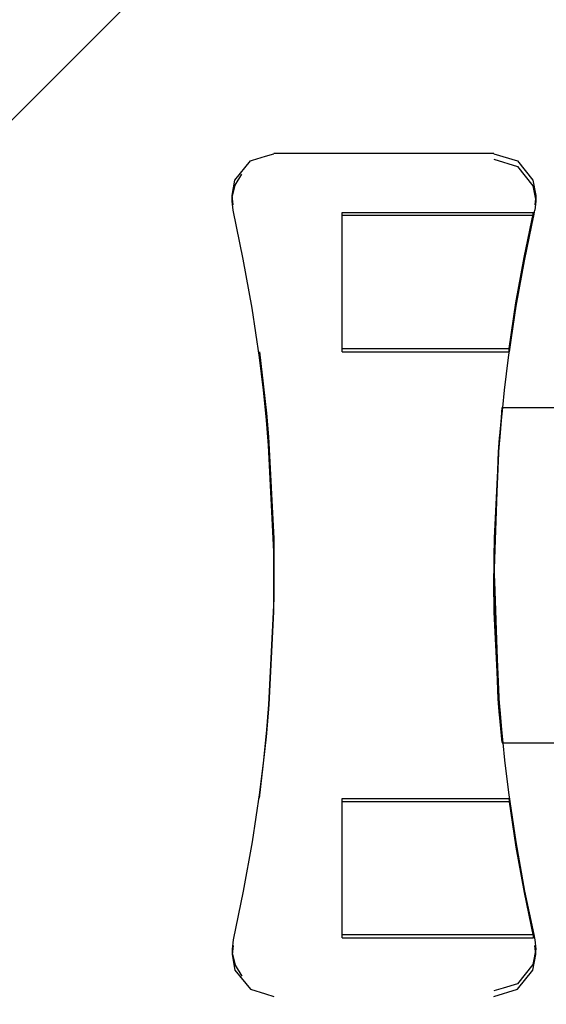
# Model space of a CAD drawing. Extents: x -156717 to 425753, y -51191 to 363295.
# Tile 158 of 256: x 135118 to 135143, y 108713 to 108760. Entities that reach past the tile are written whole.
import ezdxf

# ---------------------------------------------------------------- set-up
doc = ezdxf.new("R2010")
doc.units = 0
doc.header["$LTSCALE"] = 50
doc.linetypes.add('PHANTOM', pattern=[0.8, 0.45, -0.05, 0.1, -0.05, 0.1, -0.05])
doc.layers.get('0').update_dxf_attribs({"linetype": 'CONTINUOUS'})
doc.layers.add('DEFAULT_3', color=7, linetype='PHANTOM')

msp = doc.modelspace()

# ---------------------------------------------------------------- linework, layer by layer
at = {"color": 2, "linetype": 'Continuous'}
msp.add_line((134658.03716, 108295.6452), (135154.10948, 108791.71752), dxfattribs=at)
at = {"layer": 'DEFAULT_3', "color": 6, "linetype": 'PHANTOM'}
for p, q in [((135128.98362, 108753.18119), (135129.60059, 108753.37102)), ((135129.60059, 108753.37102), (135130.00596, 108753.49574)), ((135140.50683, 108753.49682), (135130.00595, 108753.49682)), ((135140.50683, 108753.49574), (135141.63193, 108753.14957)), ((135128.14545, 108752.23097), (135128.88086, 108753.14957)), ((135128.88086, 108753.14957), (135128.98362, 108753.18119)), ((135141.63193, 108753.14957), (135142.36734, 108752.23097)), ((135128.00567, 108751.49689), (135128.14545, 108752.23097)), ((135142.36734, 108752.23097), (135142.50712, 108751.49689)), ((135128.00567, 108751.44406), (135128.00567, 108751.49689)), ((135128.05446, 108751.05811), (135128.00567, 108751.49689)), ((135142.50712, 108751.49689), (135142.45833, 108751.05812)), ((135142.50712, 108751.49689), (135142.50712, 108751.44406)), ((135128.00567, 108751.2315), (135128.00567, 108751.44406)), ((135142.45835, 108751.4876), (135142.50712, 108751.2315)), ((135142.50712, 108751.44406), (135142.50712, 108751.2315)), ((135128.54287, 108748.46203), (135128.05446, 108750.79272)), ((135141.94391, 108748.5359), (135142.389, 108750.69045)), ((135128.96161, 108746.11783), (135128.54287, 108748.46203)), ((135141.55831, 108746.36992), (135141.94391, 108748.5359)), ((135141.23249, 108744.19417), (135141.55831, 108746.36992)), ((135129.3103, 108743.76221), (135128.96161, 108746.11783)), ((135129.3103, 108744.0276), (135129.49933, 108742.49921)), ((135129.49991, 108742.21127), (135129.3103, 108743.76221)), ((135141.01295, 108742.21191), (135141.20249, 108743.76221)), ((135129.49933, 108742.49921), (135129.64729, 108741.10339)), ((135129.64756, 108740.76682), (135129.49991, 108742.21127)), ((135140.92747, 108741.37567), (135141.01295, 108742.21191)), ((135140.90695, 108741.37247), (135140.74838, 108739.68667)), ((135140.90225, 108741.37567), (135143.50793, 108741.37567)), ((135140.90789, 108741.36992), (135140.90695, 108741.37247)), ((135129.64729, 108741.10339), (135129.75023, 108739.96906)), ((135129.75023, 108739.55473), (135129.64756, 108740.76682)), ((135129.75023, 108739.96906), (135129.99306, 108735.12756)), ((135140.76256, 108739.96906), (135140.51986, 108735.13517)), ((135129.99286, 108734.50387), (135129.75023, 108739.55473)), ((135140.70894, 108739.26733), (135140.6616, 108737.95831)), ((135140.74838, 108739.68667), (135140.70894, 108739.26733)), ((135140.6616, 108737.95831), (135140.50683, 108733.6778)), ((135129.99306, 108735.12756), (135130.00596, 108733.69655)), ((135140.51986, 108735.13517), (135140.50683, 108733.69623)), ((135130.00306, 108733.37451), (135129.99286, 108734.50387)), ((135130.00596, 108733.69655), (135129.99286, 108732.24514)), ((135140.50683, 108733.69623), (135140.52034, 108732.22217)), ((135140.50683, 108733.69181), (135140.50683, 108733.67775)), ((135140.50683, 108733.6778), (135140.52806, 108733.07195)), ((135130.00596, 108733.05247), (135130.00306, 108733.37451)), ((135140.52806, 108733.07195), (135140.65793, 108729.36609)), ((135129.99286, 108732.24514), (135129.75023, 108727.19428)), ((135140.52034, 108732.22217), (135140.65793, 108729.36609)), ((135140.65793, 108729.36609), (135140.76256, 108727.19428)), ((135129.75023, 108727.19428), (135129.64756, 108725.9822)), ((135140.76256, 108727.19428), (135140.79832, 108726.77208)), ((135140.79832, 108726.77208), (135140.86512, 108725.98336)), ((135129.64756, 108725.9822), (135129.49991, 108724.53774)), ((135140.86512, 108725.98336), (135140.92747, 108725.37334)), ((135140.90226, 108725.37334), (135143.50793, 108725.37334)), ((135140.92747, 108725.37334), (135141.01295, 108724.5371)), ((135129.49991, 108724.53774), (135129.3103, 108722.9868)), ((135141.01295, 108724.5371), (135141.20249, 108722.9868)), ((135129.3103, 108722.9868), (135128.96161, 108720.63118)), ((135141.20249, 108722.9868), (135141.55118, 108720.63118)), ((135128.96161, 108720.63118), (135128.54287, 108718.28698)), ((135141.55118, 108720.63118), (135141.96992, 108718.28698)), ((135128.54287, 108718.28698), (135128.05446, 108715.95629)), ((135141.96992, 108718.28698), (135142.40444, 108716.21345)), ((135128.05446, 108715.95629), (135128.00567, 108715.51752)), ((135142.40444, 108716.21345), (135142.45833, 108715.95629)), ((135142.45833, 108715.95629), (135142.50712, 108715.51752)), ((135128.00567, 108715.51752), (135128.0132, 108715.34426)), ((135128.00567, 108715.51752), (135128.00567, 108715.47654)), ((135128.00567, 108715.47654), (135128.00567, 108715.30495)), ((135128.00567, 108715.30495), (135128.00567, 108715.25213)), ((135128.0132, 108715.34426), (135128.15961, 108714.74855)), ((135142.50712, 108715.51752), (135142.36734, 108714.78343)), ((135142.50712, 108715.47653), (135142.50712, 108715.51752)), ((135142.50712, 108715.30495), (135142.50712, 108715.47653)), ((135142.50712, 108715.25213), (135142.50712, 108715.30495)), ((135128.00567, 108715.25213), (135128.14545, 108714.51804)), ((135142.36734, 108714.51804), (135142.50712, 108715.25213)), ((135128.14545, 108714.51804), (135128.88086, 108713.59944)), ((135128.15961, 108714.74855), (135128.47991, 108714.22526)), ((135142.36734, 108714.78343), (135141.63193, 108713.86483)), ((135141.63193, 108713.59944), (135142.36734, 108714.51804)), ((135128.88086, 108713.59944), (135129.60059, 108713.378)), ((135140.94417, 108713.65322), (135140.50683, 108713.51866)), ((135140.50683, 108713.25327), (135141.63193, 108713.59944)), ((135141.63193, 108713.86483), (135140.94417, 108713.65322)), ((135129.60059, 108713.378), (135130.00596, 108713.25327))]:
    msp.add_line(p, q, dxfattribs=at)
at = {"layer": 'DEFAULT_3', "color": 8, "linetype": 'PHANTOM'}
for p, q in [((135140.50683, 108753.23035), (135141.63193, 108752.88418)), ((135128.15961, 108752.00046), (135128.47991, 108752.52376)), ((135141.63193, 108752.88418), (135142.36734, 108751.96559)), ((135128.0132, 108751.40475), (135128.15961, 108752.00046)), ((135142.36734, 108751.96559), (135142.45835, 108751.4876)), ((135128.00567, 108751.2315), (135128.0132, 108751.40475)), ((135128.05446, 108750.79273), (135128.00567, 108751.2315)), ((135142.50712, 108751.2315), (135142.45833, 108750.79272)), ((135133.2561, 108750.69045), (135140.50683, 108750.69045)), ((135133.2561, 108744.19417), (135133.2561, 108750.69045)), ((135140.50683, 108750.69045), (135140.9947, 108750.69045)), ((135140.9947, 108750.69045), (135142.389, 108750.69045)), ((135142.389, 108750.69045), (135142.389, 108750.5388)), ((135142.40444, 108750.53556), (135142.45833, 108750.79273)), ((135142.389, 108750.5388), (135133.2561, 108750.5388)), ((135142.389, 108750.5388), (135141.94391, 108748.38425)), ((135141.96992, 108748.46203), (135142.40444, 108750.53556)), ((135141.55118, 108746.11783), (135141.96992, 108748.46203)), ((135141.94391, 108748.38425), (135141.55831, 108746.21827)), ((135141.20249, 108743.76221), (135141.55118, 108746.11783)), ((135141.55831, 108746.21827), (135141.33121, 108744.70177)), ((135141.33121, 108744.70177), (135141.23249, 108744.04252)), ((135133.2561, 108744.04252), (135133.2561, 108744.19417)), ((135133.2561, 108744.19417), (135141.23249, 108744.19417)), ((135133.2561, 108744.04252), (135139.71531, 108744.04252)), ((135139.71531, 108744.04252), (135140.45657, 108744.04252)), ((135140.45657, 108744.04252), (135141.23249, 108744.04252)), ((135141.23249, 108744.0822), (135141.23249, 108744.19417)), ((135141.23249, 108744.04252), (135141.23249, 108744.0822)), ((135140.79876, 108739.98216), (135140.90789, 108741.36992)), ((135140.86512, 108740.76565), (135140.92747, 108741.37567)), ((135140.79876, 108739.98216), (135140.86512, 108740.76565)), ((135140.75848, 108739.46995), (135140.79876, 108739.98216)), ((135140.76256, 108739.55473), (135140.79876, 108739.98216)), ((135140.65689, 108737.35729), (135140.76256, 108739.55473)), ((135140.70869, 108738.83679), (135140.75848, 108739.46995)), ((135140.65689, 108737.35729), (135140.70869, 108738.83679)), ((135140.52008, 108734.51209), (135140.65689, 108737.35729)), ((135140.52804, 108733.67706), (135140.65689, 108737.35729)), ((135140.51133, 108733.54919), (135140.52008, 108734.51209)), ((135130.00596, 108733.69191), (135130.00596, 108733.0571)), ((135140.51745, 108733.37465), (135140.52804, 108733.67706)), ((135140.50683, 108733.05265), (135140.50976, 108733.37606)), ((135140.50683, 108733.0712), (135140.51745, 108733.37465)), ((135140.50976, 108733.37606), (135140.51133, 108733.54919)), ((135129.99306, 108731.62146), (135130.00596, 108733.05247)), ((135140.50683, 108733.07121), (135140.50683, 108733.05718)), ((135140.5897, 108730.78246), (135140.50683, 108733.0712)), ((135140.51996, 108731.60863), (135140.50683, 108733.05265)), ((135129.77096, 108727.19324), (135129.99306, 108731.62146)), ((135140.74179, 108727.19324), (135140.51996, 108731.60863)), ((135140.66255, 108728.77044), (135140.5897, 108730.78246)), ((135140.65793, 108729.36609), (135140.70909, 108727.90647)), ((135140.70949, 108727.47428), (135140.66255, 108728.77044)), ((135140.70909, 108727.90647), (135140.75853, 108727.27789)), ((135129.75023, 108726.77995), (135129.77096, 108727.19324)), ((135140.74849, 108727.05988), (135140.70949, 108727.47428)), ((135140.76256, 108726.77995), (135140.74179, 108727.19324)), ((135140.90697, 108725.37632), (135140.74849, 108727.05988)), ((135140.75853, 108727.27789), (135140.79832, 108726.77208)), ((135129.6474, 108725.64667), (135129.75023, 108726.77995)), ((135140.79832, 108726.77208), (135140.90789, 108725.37909)), ((135129.49947, 108724.25109), (135129.6474, 108725.64667)), ((135140.90789, 108725.37909), (135140.90697, 108725.37632)), ((135129.3103, 108722.72141), (135129.49947, 108724.25109)), ((135133.2561, 108722.70649), (135139.71531, 108722.70649)), ((135133.2561, 108716.21022), (135133.2561, 108722.70649)), ((135141.23249, 108722.55484), (135133.2561, 108722.55484)), ((135139.71531, 108722.70649), (135141.23249, 108722.70649)), ((135141.23249, 108722.70649), (135141.23249, 108722.55484)), ((135141.33121, 108722.04724), (135141.23249, 108722.70649)), ((135141.23249, 108722.55484), (135141.55831, 108720.37909)), ((135141.55831, 108720.53074), (135141.33121, 108722.04724)), ((135141.94391, 108718.36477), (135141.55831, 108720.53074)), ((135141.55831, 108720.37909), (135141.94391, 108718.21311)), ((135142.389, 108716.21022), (135141.94391, 108718.36477)), ((135141.94391, 108718.21311), (135142.389, 108716.05857)), ((135133.2561, 108716.05857), (135133.2561, 108716.21022)), ((135133.2561, 108716.21022), (135142.389, 108716.21022)), ((135133.2561, 108716.05857), (135140.50683, 108716.05857)), ((135140.50683, 108716.05857), (135140.9947, 108716.05857)), ((135140.9947, 108716.05857), (135141.72421, 108716.05857)), ((135141.72421, 108716.05857), (135142.389, 108716.05857)), ((135142.389, 108716.05857), (135142.389, 108716.21022)), ((135128.05446, 108715.6909), (135128.00567, 108715.25213)), ((135142.50712, 108715.25213), (135142.45833, 108715.6909))]:
    msp.add_line(p, q, dxfattribs=at)

doc.saveas('drawing.dxf')
